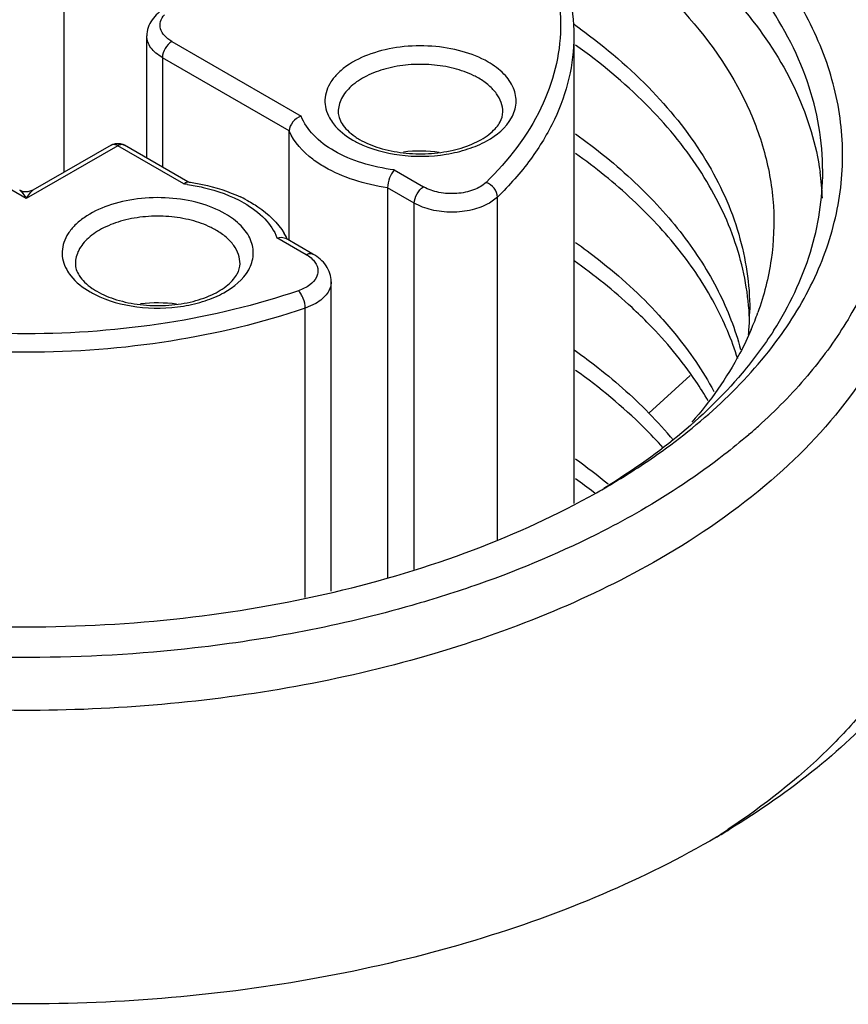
# Model space of a CAD drawing. Header units: inches. Extents: x 0 to 34, y 0 to 22.
# Tile 51 of 103: x 27.228 to 27.474, y 18.934 to 19.225. Entities that reach past the tile are written whole.
import ezdxf

# ---------------------------------------------------------------- set-up
doc = ezdxf.new("R2010")
doc.units = ezdxf.units.IN
doc.header["$LTSCALE"] = 1.87
doc.header["$MEASUREMENT"] = 0
doc.layers.get('0').update_dxf_attribs({"linetype": 'CONTINUOUS'})

msp = doc.modelspace()

# ---------------------------------------------------------------- linework, layer by layer
at = {"color": 7, "linetype": 'CONTINUOUS'}
for p, q in [((27.2408849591, 19.2438785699), (27.2408849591, 19.1801110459)), ((27.2655032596, 19.1843816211), (27.2655032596, 19.2205715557)), ((27.2728996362, 19.2189638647), (27.3112961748, 19.1967941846)), ((27.3921509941, 19.2205715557), (27.3921509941, 19.0820033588)), ((27.2701157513, 19.2141420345), (27.2701157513, 19.1817184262)), ((27.3077207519, 19.1924293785), (27.2701157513, 19.2141420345)), ((27.3077207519, 19.1600057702), (27.3077207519, 19.1924293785)), ((27.2297494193, 19.1723498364), (27.2026065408, 19.1880217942)), ((27.2568922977, 19.1880217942), (27.2297494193, 19.1723498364)), ((27.2549236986, 19.1882168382), (27.2317178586, 19.174818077)), ((27.2764976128, 19.176701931), (27.2568922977, 19.1880217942)), ((27.2575565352, 19.1886879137), (27.2588608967, 19.1882168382)), ((27.277687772, 19.1773464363), (27.2588608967, 19.1882168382)), ((27.3388987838, 19.1808567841), (27.3476002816, 19.1758326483)), ((27.3369064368, 19.1755779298), (27.3369064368, 19.0600127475)), ((27.3448163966, 19.1710108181), (27.3369064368, 19.1755779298)), ((27.3695038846, 19.1728087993), (27.3670874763, 19.1710108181)), ((27.3695038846, 19.071232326), (27.3695038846, 19.1728087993)), ((27.3448163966, 19.0624477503), (27.3448163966, 19.1710108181)), ((27.3041002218, 19.1607645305), (27.3054855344, 19.1609564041)), ((27.3128017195, 19.1557403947), (27.3041002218, 19.1607645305)), ((27.3054855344, 19.1609564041), (27.3066330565, 19.1606337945)), ((27.3147703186, 19.1559354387), (27.3066330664, 19.1606337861)), ((27.3201980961, 19.0559913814), (27.3201980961, 19.1477038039)), ((27.3155856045, 19.1412742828), (27.3124716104, 19.1398790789)), ((27.3124716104, 19.0541317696), (27.3124716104, 19.1398790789)), ((27.4266894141, 19.1199500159), (27.4144361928, 19.1087697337)), ((27.3983713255, 19.0850628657), (27.3980278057, 19.085327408)), ((27.4379646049, 18.9853906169), (27.4377937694, 18.985277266))]:
    msp.add_line(p, q, dxfattribs=at)
msp.add_lwpolyline([(27.2317180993, 19.1748182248), (27.2302349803, 19.1743207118), (27.2287807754, 19.174411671), (27.2277806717, 19.1748182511)], dxfattribs=at)
for centre, radius, start, end in [((27.2866972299, 19.074463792), 0.1829913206, 54.1065217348, 54.7633204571), ((27.3517391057, 19.1868831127), 0.0244139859, 60.0363711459, 63.8974542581), ((27.3406226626, 19.2139781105), 0.028014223, 240.0308497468, 243.396623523), ((27.3390053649, 19.2079823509), 0.0208598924, 235.7391258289, 240.0691056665), ((27.3466716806, 19.1446072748), 0.0418397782, 82.3446730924, 96.9543085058), ((27.3863990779, 19.169088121), 0.0795722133, 2.4828139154, 8.0417201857), ((27.2690440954, 19.1179504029), 0.0592224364, 81.7545523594, 82.7697906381), ((27.2690716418, 19.1149412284), 0.0629523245, 81.9251931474, 82.1556288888), ((27.2754252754, 19.1348671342), 0.0419577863, 62.2967057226, 64.8567855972), ((27.2737903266, 19.1418764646), 0.0244139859, 60.0363711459, 63.8974542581), ((27.2894799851, 19.1518216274), 0.0196461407, 27.1821332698, 31.319973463), ((27.2901371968, 19.1521664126), 0.0189040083, 25.887999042, 27.162496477), ((27.2610565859, 19.1629757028), 0.0208598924, 235.7391258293, 240.0691056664), ((27.2626738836, 19.1689714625), 0.028014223, 240.0308497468, 243.396623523), ((27.2687229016, 19.0996006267), 0.0418397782, 82.3446730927, 96.9543085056), ((27.3663208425, 19.1335880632), 0.0779940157, 2.0249304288, 4.2159350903), ((27.3671391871, 19.1393884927), 0.0771767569, 357.7336709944, 0.0135206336), ((27.3637155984, 19.1682870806), 0.0881678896, 336.8325815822, 340.2965094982), ((27.3667734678, 19.1394082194), 0.0775429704, 354.5386268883, 357.729792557), ((27.3202626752, 19.0166590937), 0.1317308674, 39.6470325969, 44.3655426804), ((27.330286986, 19.2342817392), 0.1741737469, 310.7176236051, 312.0272327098), ((27.2911482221, 18.952068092), 0.1753745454, 50.6451101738, 54.6371497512), ((27.2900423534, 18.9447093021), 0.1772972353, 52.4781089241, 54.6374076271), ((27.2859303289, 19.2855899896), 0.2300532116, 299.3992519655, 299.995606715), ((27.3067609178, 19.182967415), 0.2371729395, 302.580812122, 303.5371866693), ((27.3008580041, 19.2111110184), 0.2642925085, 300.3761537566, 301.2775256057)]:
    msp.add_arc(centre, radius, start, end, dxfattribs=at)
for points, knots in [([(27.4009583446, 19.2840664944), (27.3904571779, 19.2901297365), (27.3676756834, 19.3009884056), (27.3306880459, 19.3130751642), (27.2906264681, 19.321264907), (27.2487137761, 19.3253043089), (27.206222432, 19.3250736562), (27.1644480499, 19.3205788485), (27.124661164, 19.311956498), (27.0880647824, 19.2994642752), (27.055754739, 19.283465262), (27.0286898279, 19.2644002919), (27.007688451, 19.2427518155), (26.9934788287, 19.2190287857), (26.9867715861, 19.1938809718), (26.9880784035, 19.1683191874), (26.9972757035, 19.1435487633), (27.007753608, 19.1288579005), (27.0138923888, 19.1218820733)], [0, 0, 0, 0, 0.0658154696, 0.1364387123, 0.2107361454, 0.2873006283, 0.3645804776, 0.4409746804, 0.5149406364, 0.5850968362, 0.650340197, 0.7099854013, 0.7639373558, 0.8128899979, 0.8584721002, 0.9031295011, 0.9495644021, 1, 1, 1, 1]), ([(27.3967825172, 19.2768337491), (27.3792976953, 19.2869292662), (27.3397079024, 19.3032650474), (27.2751804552, 19.3161785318), (27.2069419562, 19.3180646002), (27.1506587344, 19.3101682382), (27.1086566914, 19.2980675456), (27.0802400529, 19.2866177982), (27.0549952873, 19.2728865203), (27.0334494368, 19.2571414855), (27.0160616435, 19.2396793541), (27.0032328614, 19.2208085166), (26.9953268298, 19.2009023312), (26.9935289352, 19.1871160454), (26.9935289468, 19.1803909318)], [0, 0, 0, 0, 0.1286231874, 0.2701513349, 0.4172398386, 0.5615206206, 0.6301712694, 0.6953098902, 0.7563057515, 0.8127882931, 0.8647310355, 0.9125452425, 0.9571568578, 1, 1, 1, 1]), ([(27.453697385, 19.132067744), (27.458031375, 19.1381561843), (27.4653533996, 19.1508267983), (27.47160026, 19.1714562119), (27.4724456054, 19.192494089), (27.467842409, 19.213314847), (27.4580006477, 19.2333601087), (27.4432585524, 19.2522055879), (27.4240007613, 19.269504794), (27.4090229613, 19.2794100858), (27.4009583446, 19.2840664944)], [0, 0, 0, 0, 0.1217400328, 0.2362950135, 0.3477787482, 0.4609027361, 0.5800536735, 0.7085367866, 0.8483047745, 1, 1, 1, 1]), ([(27.4659695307, 19.1803909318), (27.465969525, 19.1848632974), (27.4651921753, 19.193911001), (27.4604928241, 19.2120496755), (27.448428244, 19.2342897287), (27.4259594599, 19.2578926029), (27.4071515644, 19.2708467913), (27.3967825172, 19.2768337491)], [0, 0, 0, 0, 0.1081665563, 0.2183704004, 0.451375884, 0.710418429, 1, 1, 1, 1]), ([(27.36764843, 19.2688623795), (27.3739705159, 19.26241387), (27.3820019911, 19.2515060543), (27.3874643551, 19.2350991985), (27.3886729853, 19.2228840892), (27.3870494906, 19.2106894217), (27.3810281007, 19.1943391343), (27.3726486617, 19.183553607), (27.3661158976, 19.1771811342)], [0, 0, 0, 0, 0.2618637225, 0.3817502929, 0.4980570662, 0.6146560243, 0.7353679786, 1, 1, 1, 1]), ([(27.3688649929, 19.2699946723), (27.3724837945, 19.2664646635), (27.3790092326, 19.2590916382), (27.3864888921, 19.2468024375), (27.3911038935, 19.2338726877), (27.3921509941, 19.2249532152), (27.3921509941, 19.2205715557)], [0, 0, 0, 0, 0.2705913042, 0.524280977, 0.7654690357, 1, 1, 1, 1]), ([(27.3967825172, 19.2655831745), (27.4061321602, 19.2601848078), (27.4232534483, 19.2485881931), (27.444364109, 19.2277985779), (27.4589800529, 19.2049630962), (27.4640404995, 19.1883550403), (27.4651888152, 19.1802198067)], [0, 0, 0, 0, 0.2867682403, 0.5464115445, 0.7817704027, 1, 1, 1, 1]), ([(27.3894393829, 19.2564480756), (27.3954687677, 19.2526978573), (27.406792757, 19.2448137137), (27.4260855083, 19.2276767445), (27.4409042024, 19.2078953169), (27.4491477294, 19.1863798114), (27.4518815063, 19.1702982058), (27.4512084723, 19.1541274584), (27.4485448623, 19.1436568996), (27.4467212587, 19.1385610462)], [0, 0, 0, 0, 0.1498317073, 0.2902906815, 0.5440329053, 0.6608852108, 0.7738001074, 0.8857920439, 1, 1, 1, 1]), ([(27.4720091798, 19.2362361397), (27.475297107, 19.2310316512), (27.4809404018, 19.2203274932), (27.4862968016, 19.2032922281), (27.4881985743, 19.1859635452), (27.4865984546, 19.1686239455), (27.4815362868, 19.1515497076), (27.4731177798, 19.1349896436), (27.4614953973, 19.1191613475), (27.4520456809, 19.1095449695), (27.4468934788, 19.104900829)], [0, 0, 0, 0, 0.1259073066, 0.246090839, 0.363150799, 0.4800779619, 0.5998784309, 0.7252103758, 0.8581335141, 1, 1, 1, 1]), ([(27.472338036, 19.2367248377), (27.4795171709, 19.227456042), (27.4884061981, 19.2122716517), (27.49448914, 19.1903904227), (27.4954974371, 19.1794673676), (27.4954972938, 19.1740774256)], [0, 0, 0, 0, 0.5183056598, 0.7617149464, 1, 1, 1, 1]), ([(27.2709310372, 19.2288031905), (27.2694223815, 19.2279321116), (27.2673531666, 19.2261965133), (27.2657799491, 19.2231078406), (27.2655032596, 19.221412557), (27.2655032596, 19.2205715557)], [0, 0, 0, 0, 0.5086375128, 0.7544507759, 1, 1, 1, 1]), ([(27.2728996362, 19.2189638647), (27.2720993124, 19.2194259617), (27.2707136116, 19.2204597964), (27.2694028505, 19.2225899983), (27.2693977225, 19.2249708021), (27.2702098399, 19.2262942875), (27.2707222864, 19.2268759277)], [0, 0, 0, 0, 0.2901002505, 0.5335884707, 0.7566622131, 1, 1, 1, 1]), ([(27.3939814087, 19.2227065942), (27.4016595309, 19.2171496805), (27.4155496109, 19.2053523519), (27.4318276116, 19.184741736), (27.4419804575, 19.1625523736), (27.4443141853, 19.1469645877), (27.4443159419, 19.1394067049)], [0, 0, 0, 0, 0.2819345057, 0.5387587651, 0.775182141, 1, 1, 1, 1]), ([(27.2701157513, 19.2141420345), (27.2694247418, 19.2145410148), (27.2681710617, 19.2154045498), (27.2666727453, 19.2169793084), (27.2657249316, 19.2187213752), (27.2655032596, 19.2199716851), (27.2655032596, 19.2205715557)], [0, 0, 0, 0, 0.2896952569, 0.5490778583, 0.7822096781, 1, 1, 1, 1]), ([(27.2728996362, 19.2189638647), (27.2720733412, 19.2184867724), (27.270767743, 19.2169801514), (27.2701157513, 19.2150961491), (27.2701157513, 19.2141420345)], [0, 0, 0, 0, 0.5000063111, 1, 1, 1, 1]), ([(27.3921508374, 19.2205715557), (27.3921508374, 19.216379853), (27.3911421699, 19.2078226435), (27.3866848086, 19.1953716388), (27.3794112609, 19.1834483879), (27.3730462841, 19.1762642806), (27.3695038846, 19.1728087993)], [0, 0, 0, 0, 0.2318983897, 0.4717330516, 0.7262259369, 1, 1, 1, 1]), ([(27.3667165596, 19.2128558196), (27.364326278, 19.2142359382), (27.3588515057, 19.216384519), (27.3499783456, 19.2178297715), (27.3407577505, 19.2175863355), (27.3321488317, 19.2156760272), (27.3259217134, 19.2127182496), (27.3221277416, 19.2096209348), (27.3200655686, 19.2071454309), (27.3187342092, 19.2044779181), (27.318198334, 19.2016887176), (27.3184958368, 19.1988847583), (27.3192090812, 19.1971362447), (27.3196699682, 19.1963031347)], [0, 0, 0, 0, 0.1342877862, 0.2826410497, 0.4349787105, 0.5802452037, 0.7090813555, 0.765826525, 0.8173968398, 0.8646821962, 0.9093527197, 0.9536774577, 1, 1, 1, 1]), ([(27.4441038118, 19.1393218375), (27.4435717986, 19.1465403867), (27.4403622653, 19.1613040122), (27.4296648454, 19.182129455), (27.4135208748, 19.2014831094), (27.4000534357, 19.212618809), (27.3926546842, 19.2178749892)], [0, 0, 0, 0, 0.2242728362, 0.4614665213, 0.7187890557, 1, 1, 1, 1]), ([(27.3624807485, 19.2088070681), (27.3606166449, 19.2097218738), (27.3565045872, 19.2111698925), (27.3499296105, 19.2122216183), (27.3431033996, 19.2121970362), (27.3365494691, 19.2110948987), (27.3307568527, 19.208997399), (27.3261471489, 19.2060367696), (27.3230474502, 19.2023540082), (27.3222632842, 19.1994263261), (27.3222631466, 19.1980682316)], [0, 0, 0, 0, 0.1326696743, 0.2762689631, 0.4236221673, 0.5668733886, 0.6988839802, 0.8146550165, 0.9132289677, 1, 1, 1, 1]), ([(27.3736522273, 19.1962622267), (27.3744011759, 19.1976033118), (27.3753897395, 19.2006165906), (27.3744861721, 19.2054345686), (27.3713960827, 19.2097027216), (27.3684153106, 19.2118749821), (27.3667165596, 19.2128558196)], [0, 0, 0, 0, 0.2298405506, 0.4552566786, 0.7064859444, 1, 1, 1, 1]), ([(27.371082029, 19.1980682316), (27.3710821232, 19.198998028), (27.3707383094, 19.2009360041), (27.3692693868, 19.2036361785), (27.3669470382, 19.2060771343), (27.3650037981, 19.2074155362), (27.3639326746, 19.2080339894)], [0, 0, 0, 0, 0.2177896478, 0.4509252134, 0.7102888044, 1, 1, 1, 1]), ([(27.3112961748, 19.1967941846), (27.3103297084, 19.1964887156), (27.3086366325, 19.1953123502), (27.3077207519, 19.1933799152), (27.3077207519, 19.1924293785)], [0, 0, 0, 0, 0.5160516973, 1, 1, 1, 1]), ([(27.3210847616, 19.1864809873), (27.318834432, 19.1877778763), (27.3148986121, 19.1906487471), (27.3120825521, 19.1947279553), (27.3112961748, 19.1967941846)], [0, 0, 0, 0, 0.5401900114, 1, 1, 1, 1]), ([(27.3196699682, 19.1963031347), (27.3200226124, 19.1956656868), (27.3218350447, 19.1929884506), (27.3244721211, 19.1909546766), (27.3266286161, 19.1897095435)], [0, 0, 0, 0, 0.2263350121, 1, 1, 1, 1]), ([(27.322263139, 19.1980682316), (27.322263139, 19.1974912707), (27.3224655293, 19.1962305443), (27.3234032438, 19.1943480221), (27.3250195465, 19.192431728), (27.3264466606, 19.1912979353), (27.3272620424, 19.1907420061)], [0, 0, 0, 0, 0.1882340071, 0.4090674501, 0.6780340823, 1, 1, 1, 1]), ([(27.3280775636, 19.1889298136), (27.331914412, 19.1870055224), (27.3407055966, 19.1846600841), (27.3519496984, 19.18480523), (27.3606158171, 19.1868493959), (27.3675792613, 19.1897632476), (27.372028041, 19.1933539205), (27.3736522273, 19.1962622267)], [0, 0, 0, 0, 0.2605149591, 0.5406583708, 0.6746764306, 0.797826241, 1, 1, 1, 1]), ([(27.3285972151, 19.1899045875), (27.330435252, 19.188843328), (27.3346570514, 19.1871124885), (27.3415792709, 19.1857213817), (27.3489746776, 19.1854922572), (27.3561599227, 19.1864556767), (27.3624596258, 19.1884927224), (27.3667452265, 19.190997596), (27.3691291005, 19.1933217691), (27.3705627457, 19.1953321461), (27.3710820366, 19.1970335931), (27.3710820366, 19.1980682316)], [0, 0, 0, 0, 0.1320157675, 0.2810324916, 0.4371876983, 0.5901246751, 0.7296956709, 0.8467971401, 0.8948218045, 0.9356447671, 1, 1, 1, 1]), ([(27.3182902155, 19.1816653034), (27.317056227, 19.1823771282), (27.3128225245, 19.1851367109), (27.3091736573, 19.1890835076), (27.3077207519, 19.1924293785)], [0, 0, 0, 0, 0.2808551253, 1, 1, 1, 1]), ([(27.3926484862, 19.191520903), (27.398823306, 19.1871346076), (27.4102346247, 19.1779233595), (27.4246256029, 19.1622805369), (27.4353670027, 19.1455597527), (27.4400400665, 19.1335996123), (27.4416246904, 19.1276313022)], [0, 0, 0, 0, 0.2770227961, 0.5344425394, 0.774147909, 1, 1, 1, 1]), ([(27.2568922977, 19.1880217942), (27.2565666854, 19.1882097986), (27.2559160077, 19.1884801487), (27.2551892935, 19.1883701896), (27.2549236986, 19.1882168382)], [0, 0, 0, 0, 0.5507582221, 1, 1, 1, 1]), ([(27.2588608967, 19.1882168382), (27.2585953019, 19.1883701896), (27.2578685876, 19.1884801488), (27.2572179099, 19.1882097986), (27.2568922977, 19.1880217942)], [0, 0, 0, 0, 0.4492417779, 1, 1, 1, 1]), ([(27.3388987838, 19.1808567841), (27.3356496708, 19.1812690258), (27.3294939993, 19.1825600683), (27.3236678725, 19.1849923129), (27.3210847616, 19.1864809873)], [0, 0, 0, 0, 0.5234780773, 1, 1, 1, 1]), ([(27.4407737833, 19.1248225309), (27.4390330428, 19.1305203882), (27.4341787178, 19.1419024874), (27.4235281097, 19.1578048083), (27.4095536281, 19.1727089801), (27.3985748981, 19.1815237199), (27.3926539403, 19.185730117)], [0, 0, 0, 0, 0.226435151, 0.4666503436, 0.7239593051, 1, 1, 1, 1]), ([(27.3369064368, 19.1755779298), (27.3335128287, 19.1760692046), (27.3270836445, 19.177513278), (27.3209999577, 19.1801021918), (27.3182902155, 19.1816653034)], [0, 0, 0, 0, 0.5229304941, 1, 1, 1, 1]), ([(27.3388987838, 19.1808567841), (27.3382694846, 19.1801930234), (27.3373746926, 19.1784544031), (27.3369064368, 19.1765694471), (27.3369064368, 19.1755779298)], [0, 0, 0, 0, 0.479838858, 1, 1, 1, 1]), ([(27.4514660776, 19.1333353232), (27.4560441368, 19.140526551), (27.4633476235, 19.1556629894), (27.465969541, 19.1723327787), (27.4659695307, 19.1803909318)], [0, 0, 0, 0, 0.5140703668, 1, 1, 1, 1]), ([(27.2764976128, 19.176701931), (27.2765932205, 19.1768027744), (27.2769090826, 19.1771028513), (27.2773606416, 19.1773458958), (27.2776635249, 19.1773043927)], [0, 0, 0, 0, 0.312500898, 1, 1, 1, 1]), ([(27.2775374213, 19.1765606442), (27.2790937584, 19.1763350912), (27.2848913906, 19.1752567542), (27.2905615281, 19.1732389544), (27.294311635, 19.1710777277)], [0, 0, 0, 0, 0.2665011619, 1, 1, 1, 1]), ([(27.2779142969, 19.1772694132), (27.2792883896, 19.1770744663), (27.2845383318, 19.1761519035), (27.2896830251, 19.1745257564), (27.2932523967, 19.1728493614)], [0, 0, 0, 0, 0.2603220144, 1, 1, 1, 1]), ([(27.3448163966, 19.1710108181), (27.3448163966, 19.1719649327), (27.3454683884, 19.173848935), (27.3467739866, 19.175355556), (27.3476002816, 19.1758326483)], [0, 0, 0, 0, 0.4999936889, 1, 1, 1, 1]), ([(27.3661158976, 19.1771811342), (27.3650889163, 19.1761793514), (27.3622430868, 19.1746217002), (27.3573792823, 19.1736679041), (27.3522586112, 19.1739457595), (27.3489887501, 19.175030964), (27.3476002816, 19.1758326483)], [0, 0, 0, 0, 0.2202361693, 0.4819786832, 0.7538776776, 1, 1, 1, 1]), ([(27.3695038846, 19.1728087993), (27.3695038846, 19.1737402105), (27.3686688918, 19.1756383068), (27.3670535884, 19.1768606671), (27.3661158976, 19.1771811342)], [0, 0, 0, 0, 0.4845165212, 1, 1, 1, 1]), ([(27.2277807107, 19.1748182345), (27.2279564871, 19.1747167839), (27.2283004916, 19.1744132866), (27.22898637, 19.1736054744), (27.2294424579, 19.1728741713), (27.2297494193, 19.1723498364)], [0, 0, 0, 0, 0.191459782, 0.4268255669, 1, 1, 1, 1]), ([(27.2297494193, 19.1723498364), (27.2300535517, 19.1728757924), (27.2306242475, 19.1737547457), (27.2313276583, 19.1745928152), (27.2317179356, 19.1748181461)], [0, 0, 0, 0, 0.5741353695, 1, 1, 1, 1]), ([(27.2887677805, 19.1678491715), (27.286377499, 19.1692292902), (27.2809027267, 19.1713778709), (27.2720295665, 19.1728231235), (27.2628089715, 19.1725796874), (27.2542000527, 19.1706693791), (27.2479729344, 19.1677116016), (27.2441789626, 19.1646142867), (27.2421167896, 19.1621387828), (27.2407854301, 19.1594712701), (27.240249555, 19.1566820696), (27.2405470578, 19.1538781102), (27.2412603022, 19.1521295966), (27.2417211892, 19.1512964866)], [0, 0, 0, 0, 0.1342877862, 0.2826410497, 0.4349787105, 0.5802452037, 0.7090813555, 0.765826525, 0.8173968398, 0.8646821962, 0.9093527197, 0.9536774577, 1, 1, 1, 1]), ([(27.2949311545, 19.1720151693), (27.2961398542, 19.1713801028), (27.3004941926, 19.1688110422), (27.3043409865, 19.1651955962), (27.3062632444, 19.1620340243)], [0, 0, 0, 0, 0.2695470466, 1, 1, 1, 1]), ([(27.4954972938, 19.1740774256), (27.49549716, 19.1690460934), (27.4946226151, 19.1588674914), (27.4893356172, 19.138461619), (27.4757633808, 19.1134412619), (27.4504857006, 19.0868881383), (27.4293268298, 19.0723145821), (27.4176616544, 19.0655792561)], [0, 0, 0, 0, 0.1081648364, 0.2183691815, 0.4513743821, 0.7104185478, 1, 1, 1, 1]), ([(27.294311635, 19.1710777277), (27.2965619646, 19.1697808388), (27.3004977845, 19.1669099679), (27.3033138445, 19.1628307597), (27.3041002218, 19.1607645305)], [0, 0, 0, 0, 0.5401900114, 1, 1, 1, 1]), ([(27.3670874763, 19.1710108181), (27.3655065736, 19.1700980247), (27.3618301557, 19.1687659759), (27.3559519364, 19.1681277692), (27.3500737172, 19.1687659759), (27.3463972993, 19.1700980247), (27.3448163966, 19.1710108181)], [0, 0, 0, 0, 0.2372383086, 0.5000000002, 0.7627616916, 1, 1, 1, 1]), ([(27.2845319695, 19.16380042), (27.2826678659, 19.1647152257), (27.2785558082, 19.1661632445), (27.2719808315, 19.1672149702), (27.2651546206, 19.1671903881), (27.2586006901, 19.1660882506), (27.2528080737, 19.1639907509), (27.2481983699, 19.1610301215), (27.2450986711, 19.1573473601), (27.2443145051, 19.154419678), (27.2443143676, 19.1530615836)], [0, 0, 0, 0, 0.1326696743, 0.2762689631, 0.4236221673, 0.5668733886, 0.6988839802, 0.8146550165, 0.9132289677, 1, 1, 1, 1]), ([(27.2957034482, 19.1512555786), (27.2964523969, 19.1525966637), (27.2974409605, 19.1556099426), (27.2965373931, 19.1604279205), (27.2934473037, 19.1646960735), (27.2904665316, 19.166868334), (27.2887677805, 19.1678491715)], [0, 0, 0, 0, 0.2298405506, 0.4552566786, 0.7064859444, 1, 1, 1, 1]), ([(27.29313325, 19.1530615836), (27.2931333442, 19.1539913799), (27.2927895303, 19.155929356), (27.2913206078, 19.1586295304), (27.2889982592, 19.1610704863), (27.287055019, 19.1624088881), (27.2859838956, 19.1630273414)], [0, 0, 0, 0, 0.2177896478, 0.4509252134, 0.7102888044, 1, 1, 1, 1]), ([(27.495530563, 19.1626917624), (27.5005744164, 19.1556142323), (27.5091253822, 19.1409022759), (27.5165830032, 19.1169831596), (27.5179181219, 19.0925753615), (27.5130624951, 19.06836531), (27.5022282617, 19.0449783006), (27.485776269, 19.0229008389), (27.4641280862, 19.0025265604), (27.4472026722, 18.9907757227), (27.4380744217, 18.9852301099)], [0, 0, 0, 0, 0.122538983, 0.2379200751, 0.3500742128, 0.4635348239, 0.5825846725, 0.7105318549, 0.8494046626, 1, 1, 1, 1]), ([(27.392647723, 19.1593760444), (27.3949691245, 19.1577270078), (27.4037399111, 19.1511842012), (27.4118918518, 19.1437862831), (27.4173655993, 19.137821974)], [0, 0, 0, 0, 0.2602149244, 1, 1, 1, 1]), ([(27.3128017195, 19.1557403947), (27.3131273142, 19.155928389), (27.3137779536, 19.1561987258), (27.3145046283, 19.1560888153), (27.3147702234, 19.1559354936)], [0, 0, 0, 0, 0.550756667, 1, 1, 1, 1]), ([(27.3128017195, 19.1557403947), (27.3130091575, 19.1556206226), (27.3137744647, 19.15514463), (27.3144787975, 19.1545625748), (27.3149227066, 19.1540714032)], [0, 0, 0, 0, 0.2656813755, 1, 1, 1, 1]), ([(27.3201980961, 19.1477038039), (27.3201980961, 19.148544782), (27.3199214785, 19.1502400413), (27.3183481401, 19.1533286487), (27.3162790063, 19.1550643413), (27.3147703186, 19.1559354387)], [0, 0, 0, 0, 0.2455427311, 0.4913510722, 1, 1, 1, 1]), ([(27.24431436, 19.1530615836), (27.24431436, 19.1524846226), (27.2445167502, 19.1512238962), (27.2454544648, 19.149341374), (27.2470707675, 19.1474250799), (27.2484978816, 19.1462912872), (27.2493132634, 19.145735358)], [0, 0, 0, 0, 0.1882340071, 0.4090674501, 0.6780340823, 1, 1, 1, 1]), ([(27.2506484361, 19.1448979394), (27.252486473, 19.1438366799), (27.2567082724, 19.1421058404), (27.2636304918, 19.1407147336), (27.2710258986, 19.1404856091), (27.2782111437, 19.1414490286), (27.2845108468, 19.1434860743), (27.2887964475, 19.1459909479), (27.2911803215, 19.1483151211), (27.2926139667, 19.150325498), (27.2931332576, 19.152026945), (27.2931332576, 19.1530615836)], [0, 0, 0, 0, 0.1320157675, 0.2810324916, 0.4371876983, 0.5901246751, 0.7296956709, 0.8467971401, 0.8948218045, 0.9356447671, 1, 1, 1, 1]), ([(27.3149227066, 19.1540714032), (27.3155427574, 19.1533853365), (27.3162664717, 19.1521237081), (27.3162853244, 19.1502920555), (27.3156786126, 19.1484674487), (27.3137226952, 19.146433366), (27.3116476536, 19.1454534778), (27.310466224, 19.1450497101)], [0, 0, 0, 0, 0.2275406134, 0.3334534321, 0.4428179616, 0.6927913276, 1, 1, 1, 1]), ([(27.4144361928, 19.135128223), (27.4127988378, 19.1368034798), (27.4058386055, 19.1435706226), (27.3982249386, 19.149653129), (27.3922101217, 19.153899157)], [0, 0, 0, 0, 0.2413716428, 1, 1, 1, 1]), ([(27.2417211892, 19.1512964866), (27.2420738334, 19.1506590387), (27.2438862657, 19.1479818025), (27.2465233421, 19.1459480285), (27.248679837, 19.1447028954)], [0, 0, 0, 0, 0.2263350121, 1, 1, 1, 1]), ([(27.2501287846, 19.1439231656), (27.253965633, 19.1419988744), (27.2627568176, 19.139653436), (27.2740009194, 19.1397985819), (27.282667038, 19.1418427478), (27.2896304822, 19.1447565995), (27.294079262, 19.1483472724), (27.2957034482, 19.1512555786)], [0, 0, 0, 0, 0.2605149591, 0.5406583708, 0.6746764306, 0.797826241, 1, 1, 1, 1]), ([(27.3201980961, 19.1477038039), (27.3201980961, 19.1471039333), (27.3199764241, 19.1458536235), (27.3190286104, 19.1441115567), (27.317530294, 19.142536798), (27.316276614, 19.141673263), (27.3155856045, 19.1412742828)], [0, 0, 0, 0, 0.2177903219, 0.4509221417, 0.7103047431, 1, 1, 1, 1]), ([(27.310466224, 19.1450497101), (27.2978428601, 19.1407355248), (27.271102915, 19.1343608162), (27.2297494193, 19.1312310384), (27.1883959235, 19.1343608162), (27.1616559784, 19.1407355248), (27.1490326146, 19.1450497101)], [0, 0, 0, 0, 0.2440600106, 0.5, 0.7559399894, 1, 1, 1, 1]), ([(27.3124716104, 19.1398790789), (27.3124716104, 19.1408477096), (27.312120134, 19.1423133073), (27.3113109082, 19.1440106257), (27.310765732, 19.1447575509), (27.310466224, 19.1450497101)], [0, 0, 0, 0, 0.5149557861, 0.7775626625, 1, 1, 1, 1]), ([(27.3124716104, 19.1398790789), (27.2995346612, 19.1354577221), (27.2721303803, 19.1289245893), (27.2297494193, 19.1257170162), (27.1873684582, 19.1289245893), (27.1599641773, 19.1354577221), (27.1470272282, 19.1398790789)], [0, 0, 0, 0, 0.2440592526, 0.5, 0.7559407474, 1, 1, 1, 1]), ([(27.4173655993, 19.137821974), (27.4189988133, 19.13604239), (27.4251010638, 19.1290159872), (27.4304084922, 19.1212802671), (27.433695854, 19.1152239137)], [0, 0, 0, 0, 0.2595437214, 1, 1, 1, 1]), ([(27.4320367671, 19.1123768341), (27.4308654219, 19.1143720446), (27.4257243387, 19.1224870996), (27.4195304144, 19.1299160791), (27.4144361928, 19.135128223)], [0, 0, 0, 0, 0.2409582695, 1, 1, 1, 1]), ([(27.4009416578, 19.0863492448), (27.4064422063, 19.0895245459), (27.4261538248, 19.102018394), (27.4438318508, 19.1182085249), (27.453697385, 19.132067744)], [0, 0, 0, 0, 0.2718488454, 1, 1, 1, 1]), ([(27.4514660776, 19.1333353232), (27.4486242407, 19.1288713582), (27.4348057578, 19.1103200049), (27.4162243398, 19.0957030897), (27.4010370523, 19.0864689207)], [0, 0, 0, 0, 0.2294191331, 1, 1, 1, 1]), ([(27.4447735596, 19.1336001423), (27.4437427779, 19.1311899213), (27.4390113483, 19.1213354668), (27.4326179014, 19.1123178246), (27.4271690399, 19.1060559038)], [0, 0, 0, 0, 0.2400078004, 1, 1, 1, 1]), ([(27.3922101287, 19.1275406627), (27.3942628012, 19.1260916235), (27.4020749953, 19.1203342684), (27.4094091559, 19.1139131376), (27.4144361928, 19.1087697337)], [0, 0, 0, 0, 0.2589068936, 1, 1, 1, 1]), ([(27.4186126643, 19.0985110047), (27.4167696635, 19.1005780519), (27.4088016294, 19.1089599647), (27.3998194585, 19.116350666), (27.3926528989, 19.1214406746)], [0, 0, 0, 0, 0.2395727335, 1, 1, 1, 1]), ([(27.4439060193, 19.1022695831), (27.4415445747, 19.1002368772), (27.4314930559, 19.0920363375), (27.4206264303, 19.0848557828), (27.4120938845, 19.0799291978)], [0, 0, 0, 0, 0.2402601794, 1, 1, 1, 1]), ([(27.5056018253, 19.0928574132), (27.5057581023, 19.0879850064), (27.5052875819, 19.078132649), (27.5022274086, 19.0634973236), (27.4968500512, 19.0491073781), (27.4892159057, 19.0350934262), (27.4794004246, 19.0215672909), (27.4631115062, 19.0038779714), (27.4484801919, 18.9923744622), (27.4379646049, 18.9853906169)], [0, 0, 0, 0, 0.1103240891, 0.2221118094, 0.3370823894, 0.4567166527, 0.5821842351, 0.7143186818, 1, 1, 1, 1]), ([(27.0606475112, 19.0851569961), (27.0723124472, 19.0785851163), (27.0977229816, 19.0669987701), (27.1389786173, 19.0546832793), (27.1835305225, 19.0471076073), (27.2297575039, 19.0445533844), (27.275984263, 19.047109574), (27.3205361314, 19.0546866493), (27.3617895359, 19.0670046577), (27.3871985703, 19.0785910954), (27.3988616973, 19.08516298)], [0, 0, 0, 0, 0.1144848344, 0.2377155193, 0.3672275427, 0.5000061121, 0.6327843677, 0.7622957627, 0.8855286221, 1, 1, 1, 1]), ([(27.4120938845, 19.0799291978), (27.4084264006, 19.0778116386), (27.3929263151, 19.069395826), (27.3766064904, 19.0625248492), (27.3639688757, 19.0580770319)], [0, 0, 0, 0, 0.240178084, 1, 1, 1, 1]), ([(27.4176616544, 19.0655792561), (27.4075332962, 19.059731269), (27.3857476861, 19.049093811), (27.3377736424, 19.0322304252), (27.271820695, 19.0201449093), (27.1906804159, 19.0198761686), (27.1369330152, 19.0293537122), (27.1113046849, 19.0367212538)], [0, 0, 0, 0, 0.1114414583, 0.2302739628, 0.483758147, 0.7459060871, 1, 1, 1, 1]), ([(27.2797035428, 19.0391398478), (27.2634287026, 19.0372842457), (27.2306342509, 19.0354218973), (27.181840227, 19.0379990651), (27.1347556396, 19.0458236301), (27.1046742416, 19.0546364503), (27.0903807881, 19.0599376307)], [0, 0, 0, 0, 0.2558967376, 0.5119089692, 0.7618413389, 1, 1, 1, 1]), ([(27.3639688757, 19.0580770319), (27.3574040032, 19.0557665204), (27.3299165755, 19.0470558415), (27.3014267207, 19.0416166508), (27.2797035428, 19.0391398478)], [0, 0, 0, 0, 0.2414555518, 1, 1, 1, 1]), ([(27.4345040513, 18.9830994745), (27.423639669, 18.976730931), (27.4002431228, 18.965131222), (27.3623663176, 18.9515786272), (27.3213327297, 18.9415542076), (27.278122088, 18.9352978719), (27.2337589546, 18.932956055), (27.1892990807, 18.9345853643), (27.1458077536, 18.9401452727), (27.1175639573, 18.946516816), (27.1038697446, 18.9503691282)], [0, 0, 0, 0, 0.1110358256, 0.2295198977, 0.3540414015, 0.4828398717, 0.6139294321, 0.7452098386, 0.8745715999, 1, 1, 1, 1])]:
    msp.add_open_spline(points, degree=3, knots=knots, dxfattribs=at)
msp.add_open_spline([(27.2549236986, 19.1882168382), (27.2556957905, 19.1886626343), (27.2566778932, 19.1888390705), (27.2575565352, 19.1886879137)], degree=3, dxfattribs=at)

doc.saveas('drawing.dxf')
